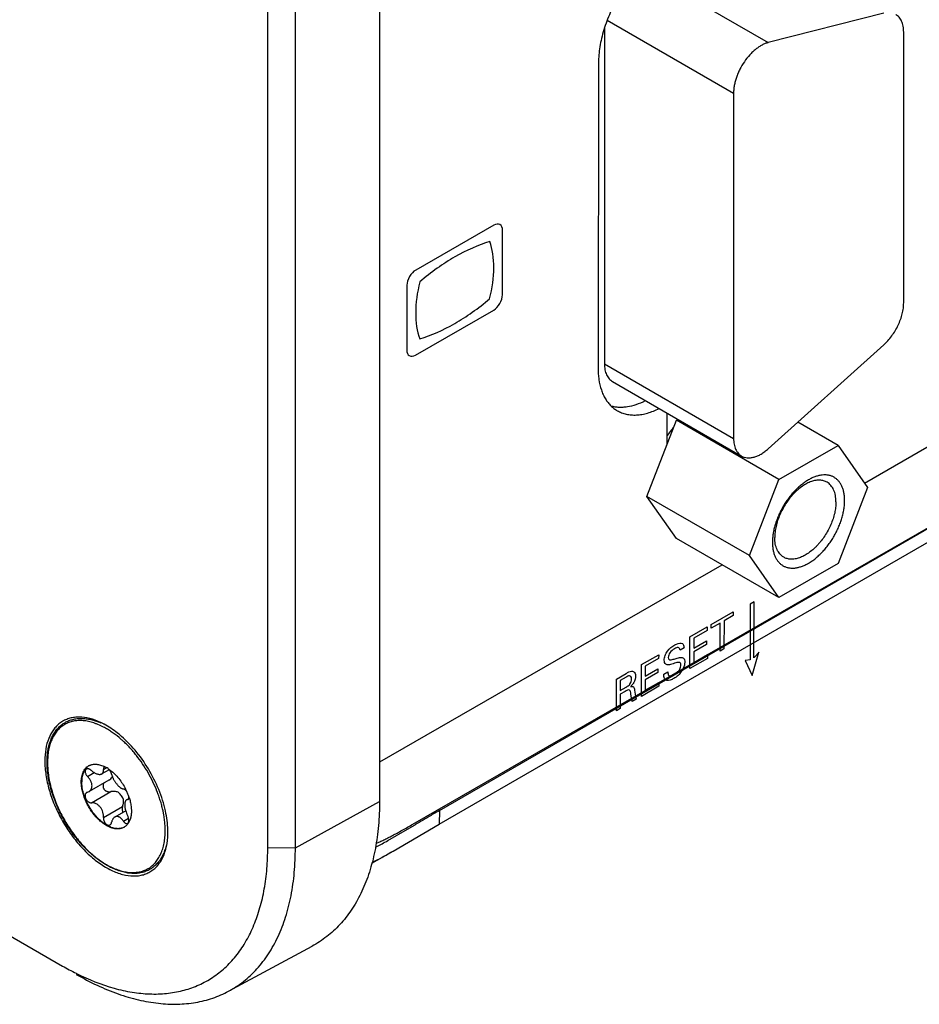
# Model space of a CAD drawing. Header units: inches. Extents: x 0 to 34, y 0 to 22.
# Tile 4 of 74: x 4.5 to 5.6, y 11.5 to 12.7. Entities that reach past the tile are written whole.
import ezdxf

# ---------------------------------------------------------------- set-up
doc = ezdxf.new("R2010")
doc.units = ezdxf.units.IN
doc.header["$LTSCALE"] = 1.87
doc.header["$MEASUREMENT"] = 0
doc.layers.get('0').update_dxf_attribs({"linetype": 'CONTINUOUS'})
doc.layers.add('02___PRT_ALL_AXES', color=7, linetype='CONTINUOUS')

msp = doc.modelspace()

# ---------------------------------------------------------------- linework, layer by layer
at = {"color": 7, "linetype": 'CONTINUOUS'}
for p, q in [((4.9438, 15.2481), (4.9438, 11.7373)), ((4.7993, 11.6778), (4.7993, 15.1886)), ((4.8351, 11.6776), (4.8351, 15.1884)), ((5.5708, 12.1492), (6.0805, 12.4425)), ((5.0215, 11.7258), (6.0786, 12.3362)), ((5.0211, 11.7083), (6.0783, 12.3187)), ((5.2895, 12.1319), (5.3276, 12.2303)), ((5.3276, 12.2303), (5.3297, 12.2315)), ((5.4602, 12.1537), (5.3276, 12.2303)), ((5.5366, 12.1978), (5.4845, 12.2279)), ((5.4602, 12.1537), (5.5366, 12.1978)), ((5.5366, 12.1978), (5.5747, 12.1435)), ((5.422, 12.0554), (5.4602, 12.1537)), ((5.5747, 12.1435), (5.5366, 12.0451)), ((5.422, 12.0554), (5.2895, 12.1319)), ((5.3276, 12.0776), (5.2895, 12.1319)), ((5.4602, 12.0011), (5.3276, 12.0776)), ((5.4602, 12.0011), (5.422, 12.0554)), ((4.9442, 11.7886), (5.3869, 12.0434)), ((5.5366, 12.0451), (5.4602, 12.0011)), ((3.9752, 11.8475), (4.5342, 11.5247)), ((4.6087, 11.8189), (4.6086, 11.819)), ((4.5663, 11.7699), (4.575, 11.7749)), ((4.5942, 11.7786), (4.5848, 11.7732)), ((4.5869, 11.7788), (4.591, 11.7811)), ((4.5942, 11.7786), (4.593, 11.7799)), ((4.5945, 11.7788), (4.5989, 11.7754)), ((4.594, 11.7651), (4.5683, 11.7502)), ((4.5975, 11.7726), (4.5985, 11.7695)), ((4.5663, 11.7494), (4.5653, 11.749)), ((4.5663, 11.7494), (4.5683, 11.7502)), ((4.5716, 11.7358), (4.5965, 11.7502)), ((4.6196, 11.7411), (4.6168, 11.7396)), ((4.6181, 11.74), (4.6168, 11.7396)), ((4.6181, 11.74), (4.6193, 11.7406)), ((4.6181, 11.74), (4.6188, 11.7402)), ((4.8351, 11.6776), (4.9438, 11.7373)), ((4.9438, 11.7373), (4.9437, 11.7295)), ((4.5869, 11.7168), (4.6118, 11.7311)), ((4.6157, 11.7255), (4.6016, 11.7173)), ((4.6229, 11.7297), (4.6232, 11.7251)), ((5.0205, 11.7275), (5.0215, 11.7258)), ((5.0215, 11.7258), (5.0211, 11.7083)), ((4.6128, 11.712), (4.6195, 11.7159)), ((4.6647, 11.7217), (4.6647, 11.7219)), ((4.9546, 11.6869), (4.9802, 11.7017)), ((4.9613, 11.6734), (5.0211, 11.7083)), ((4.9802, 11.7017), (4.9898, 11.7074)), ((4.7993, 11.6778), (4.8351, 11.6776)), ((4.9386, 11.6785), (4.9472, 11.6828)), ((4.7487, 11.4922), (4.8566, 11.5503)), ((4.5516, 11.5153), (4.5523, 11.515))]:
    msp.add_line(p, q, dxfattribs=at)
at = {"color": 40, "linetype": 'CONTINUOUS'}
for p, q in [((5.0915, 12.4826), (4.9906, 12.4245)), ((5.1028, 12.3924), (5.1029, 12.476)), ((4.9792, 12.4048), (4.9791, 12.3212)), ((4.9904, 12.3146), (5.0914, 12.3727)), ((4.9958, 12.3355), (4.996, 12.3355)), ((5.4229, 11.9926), (5.4228, 11.9206)), ((5.428, 11.9955), (5.4229, 11.9926)), ((5.4279, 11.9234), (5.428, 11.9955)), ((5.3724, 11.9662), (5.4011, 11.9827)), ((5.4011, 11.9827), (5.4011, 11.9778)), ((5.3843, 11.9682), (5.3724, 11.9614)), ((5.3724, 11.9614), (5.3724, 11.9662)), ((5.3843, 11.932), (5.3843, 11.9682)), ((5.3892, 11.971), (5.3891, 11.9348)), ((5.4011, 11.9778), (5.3892, 11.971)), ((5.3451, 11.9505), (5.3674, 11.9633)), ((5.3674, 11.9585), (5.3501, 11.9485)), ((5.3674, 11.9633), (5.3674, 11.9585)), ((5.3451, 11.9095), (5.3451, 11.9505)), ((5.3501, 11.9485), (5.35, 11.9357)), ((5.35, 11.9357), (5.3665, 11.9452)), ((5.3665, 11.9404), (5.35, 11.9309)), ((5.3665, 11.9452), (5.3665, 11.9404)), ((5.2824, 11.9144), (5.3047, 11.9272)), ((5.3047, 11.9272), (5.3046, 11.9223)), ((5.3375, 11.9359), (5.3324, 11.9329)), ((5.35, 11.9309), (5.35, 11.9173)), ((5.35, 11.9173), (5.3677, 11.9275)), ((5.3677, 11.9275), (5.3677, 11.9225)), ((5.3891, 11.9348), (5.3843, 11.932)), ((5.4254, 11.9003), (5.4343, 11.9304)), ((5.4345, 11.9306), (5.4283, 11.9237)), ((5.2823, 11.8734), (5.2824, 11.9144)), ((5.3046, 11.9223), (5.2873, 11.9124)), ((5.3677, 11.9225), (5.3451, 11.9095)), ((5.4228, 11.9206), (5.4165, 11.9198)), ((5.4165, 11.9198), (5.4254, 11.9003)), ((5.2501, 11.8958), (5.2628, 11.9031)), ((5.2873, 11.9124), (5.2873, 11.8996)), ((5.2873, 11.8996), (5.3038, 11.9091)), ((5.3038, 11.9043), (5.2873, 11.8948)), ((5.3038, 11.9091), (5.3038, 11.9043)), ((5.3114, 11.902), (5.3165, 11.905)), ((5.2501, 11.8548), (5.2501, 11.8958)), ((5.2626, 11.8982), (5.2549, 11.8938)), ((5.2549, 11.8938), (5.2549, 11.8809)), ((5.2873, 11.8948), (5.2872, 11.8812)), ((5.2872, 11.8812), (5.305, 11.8914)), ((5.305, 11.8914), (5.305, 11.8864)), ((5.3134, 11.8949), (5.3127, 11.8957)), ((5.2549, 11.8809), (5.2626, 11.8853)), ((5.255, 11.8761), (5.2549, 11.8576)), ((5.2612, 11.8797), (5.255, 11.8761)), ((5.2696, 11.8709), (5.2689, 11.8765)), ((5.2736, 11.8812), (5.2746, 11.8738)), ((5.305, 11.8864), (5.2823, 11.8734)), ((5.2705, 11.8666), (5.2696, 11.8709)), ((5.2758, 11.8696), (5.2705, 11.8666)), ((5.2746, 11.8738), (5.2758, 11.8696)), ((5.2549, 11.8576), (5.2501, 11.8548))]:
    msp.add_line(p, q, dxfattribs=at)
at = {"color": 7, "linetype": 'CONTINUOUS'}
for centre, radius, start, end in [((4.5196, 11.715), 0.1369, 49.4509, 50.2599), ((4.516, 11.7109), 0.1423, 47.4931, 49.3742), ((4.5755, 11.7703), 0.0153, 117.1082, 120.0009), ((4.5704, 11.7461), 0.0406, 60.7409, 62.9645), ((4.5685, 11.7428), 0.0445, 56.6296, 60.7368), ((4.566, 11.7388), 0.0491, 54.4676, 56.6872), ((4.5911, 11.7721), 0.00784, 337.6208, 340.6791), ((4.549, 11.7193), 0.0749, 19.0665, 24.1313), ((4.5531, 11.7207), 0.0706, 17.2292, 19.0201), ((4.5259, 11.6959), 0.1412, 10.6209, 12.5181), ((5.7566, 10.4319), 1.4882, 119.6033, 119.9549), ((4.5307, 11.6967), 0.1364, 9.7592, 10.5543), ((4.5386, 11.698), 0.1283, 6.6377, 9.7936), ((6.4238, 9.2858), 2.8143, 120.1454, 120.6327), ((5.8481, 10.2731), 1.6715, 119.9537, 120.0763), ((4.606, 11.7174), 0.0153, 300.0024, 302.8855), ((4.6038, 11.7195), 0.0183, 324.3443, 324.8956), ((4.7649, 12.0267), 0.3892, 297.9264, 299.1668), ((4.4541, 11.6778), 0.3453, 358.8987, 0.0041), ((4.7034, 11.8177), 0.3383, 239.9856, 243.3464)]:
    msp.add_arc(centre, radius, start, end, dxfattribs=at)
at = {"color": 40, "linetype": 'CONTINUOUS'}
for points, knots in [([(5.1029, 12.476), (5.1029, 12.4793), (5.1005, 12.4849), (5.0944, 12.4842), (5.0915, 12.4826)], [0, 0, 0, 0, 0.49971, 1, 1, 1, 1]), ([(4.9906, 12.4245), (4.9877, 12.4228), (4.9816, 12.4165), (4.9792, 12.4081), (4.9792, 12.4048)], [0, 0, 0, 0, 0.500287, 1, 1, 1, 1]), ([(5.0914, 12.3727), (5.0943, 12.3744), (5.1003, 12.3807), (5.1028, 12.3891), (5.1028, 12.3924)], [0, 0, 0, 0, 0.499786, 1, 1, 1, 1]), ([(4.9791, 12.3212), (4.979, 12.3179), (4.9815, 12.3123), (4.9875, 12.3129), (4.9904, 12.3146)], [0, 0, 0, 0, 0.500217, 1, 1, 1, 1]), ([(5.3119, 11.9202), (5.3119, 11.922), (5.3126, 11.9261), (5.3173, 11.9341), (5.3222, 11.9381), (5.3254, 11.9399)], [0, 0, 0, 0, 0.255177, 0.491621, 1, 1, 1, 1]), ([(5.3254, 11.9399), (5.3261, 11.9403), (5.3297, 11.9422), (5.3335, 11.9429), (5.3354, 11.9416)], [0, 0, 0, 0, 0.201906, 1, 1, 1, 1]), ([(5.3354, 11.9416), (5.3358, 11.9413), (5.3371, 11.94), (5.3374, 11.9376), (5.3375, 11.9359)], [0, 0, 0, 0, 0.308475, 1, 1, 1, 1]), ([(5.325, 11.9349), (5.323, 11.9337), (5.319, 11.9309), (5.3171, 11.9255), (5.3171, 11.9237)], [0, 0, 0, 0, 0.560256, 1, 1, 1, 1]), ([(5.3324, 11.9329), (5.3323, 11.9348), (5.3303, 11.9377), (5.3267, 11.9359), (5.325, 11.9349)], [0, 0, 0, 0, 0.498832, 1, 1, 1, 1]), ([(5.3156, 11.9142), (5.3149, 11.9144), (5.3128, 11.9152), (5.3119, 11.918), (5.3119, 11.9202)], [0, 0, 0, 0, 0.295944, 1, 1, 1, 1]), ([(5.3252, 11.9161), (5.324, 11.9158), (5.3208, 11.9149), (5.3174, 11.9138), (5.3156, 11.9142)], [0, 0, 0, 0, 0.35838, 1, 1, 1, 1]), ([(5.3171, 11.9237), (5.3171, 11.9223), (5.3186, 11.9195), (5.3218, 11.9208), (5.3235, 11.9213)], [0, 0, 0, 0, 0.422209, 1, 1, 1, 1]), ([(5.3235, 11.9213), (5.3252, 11.9218), (5.329, 11.9229), (5.333, 11.924), (5.3349, 11.9236)], [0, 0, 0, 0, 0.433361, 1, 1, 1, 1]), ([(5.3333, 11.9139), (5.3333, 11.9149), (5.333, 11.9166), (5.3301, 11.9179), (5.3272, 11.9167), (5.3252, 11.9161)], [0, 0, 0, 0, 0.227071, 0.433572, 1, 1, 1, 1]), ([(5.3349, 11.9236), (5.3357, 11.9235), (5.3377, 11.9225), (5.3385, 11.9196), (5.3384, 11.9175)], [0, 0, 0, 0, 0.325371, 1, 1, 1, 1]), ([(5.2628, 11.9031), (5.2634, 11.9034), (5.2661, 11.905), (5.2691, 11.9062), (5.271, 11.9059)], [0, 0, 0, 0, 0.200296, 1, 1, 1, 1]), ([(5.271, 11.9059), (5.2716, 11.9058), (5.2738, 11.905), (5.2749, 11.9022), (5.2749, 11.8998)], [0, 0, 0, 0, 0.266507, 1, 1, 1, 1]), ([(5.3127, 11.8957), (5.3126, 11.896), (5.3116, 11.8976), (5.3114, 11.9), (5.3114, 11.902)], [0, 0, 0, 0, 0.17021, 1, 1, 1, 1]), ([(5.3165, 11.905), (5.3165, 11.9032), (5.317, 11.9003), (5.3191, 11.8998), (5.3201, 11.8999)], [0, 0, 0, 0, 0.608149, 1, 1, 1, 1]), ([(5.3365, 11.9094), (5.336, 11.9083), (5.333, 11.9025), (5.328, 11.8987), (5.3244, 11.8966)], [0, 0, 0, 0, 0.182235, 1, 1, 1, 1]), ([(5.3296, 11.9054), (5.3305, 11.9064), (5.3325, 11.909), (5.3333, 11.9123), (5.3333, 11.9139)], [0, 0, 0, 0, 0.408665, 1, 1, 1, 1]), ([(5.2697, 11.8957), (5.2697, 11.897), (5.2694, 11.8993), (5.2665, 11.9003), (5.2641, 11.8991), (5.2626, 11.8982)], [0, 0, 0, 0, 0.330355, 0.581867, 1, 1, 1, 1]), ([(5.2626, 11.8853), (5.2629, 11.8855), (5.2645, 11.8864), (5.2662, 11.8875), (5.2673, 11.8889)], [0, 0, 0, 0, 0.162607, 1, 1, 1, 1]), ([(5.2673, 11.8889), (5.2675, 11.8892), (5.269, 11.8913), (5.2697, 11.8939), (5.2697, 11.8957)], [0, 0, 0, 0, 0.153922, 1, 1, 1, 1]), ([(5.2724, 11.8911), (5.272, 11.8904), (5.2708, 11.8885), (5.2692, 11.8869), (5.2682, 11.886)], [0, 0, 0, 0, 0.310318, 1, 1, 1, 1]), ([(5.3244, 11.8966), (5.3236, 11.8961), (5.3197, 11.8941), (5.3153, 11.8932), (5.3134, 11.8949)], [0, 0, 0, 0, 0.208056, 1, 1, 1, 1]), ([(5.2689, 11.8765), (5.2687, 11.8785), (5.2679, 11.8834), (5.2632, 11.8808), (5.2612, 11.8797)], [0, 0, 0, 0, 0.479554, 1, 1, 1, 1]), ([(5.2682, 11.886), (5.2696, 11.8864), (5.2727, 11.8866), (5.2734, 11.883), (5.2736, 11.8812)], [0, 0, 0, 0, 0.46367, 1, 1, 1, 1])]:
    msp.add_open_spline(points, degree=3, knots=knots, dxfattribs=at)
for points in [[(5.0863, 12.4613), (5.0716, 12.4568), (5.0563, 12.4501), (5.0411, 12.4414)], [(5.0916, 12.4274), (5.0916, 12.4399), (5.0898, 12.4515), (5.0863, 12.4613)], [(5.0411, 12.4414), (5.026, 12.4327), (5.0107, 12.4218), (4.9959, 12.4093)], [(5.0862, 12.3875), (5.0898, 12.4013), (5.0916, 12.4149), (5.0916, 12.4274)], [(4.9959, 12.4093), (4.9924, 12.3955), (4.9906, 12.3818), (4.9906, 12.3693)], [(5.041, 12.3553), (5.0562, 12.3641), (5.0715, 12.3749), (5.0862, 12.3875)], [(4.9906, 12.3693), (4.9905, 12.3569), (4.9923, 12.3452), (4.9958, 12.3355)], [(4.996, 12.3355), (5.0107, 12.34), (5.0259, 12.3466), (5.041, 12.3553)], [(5.3384, 11.9175), (5.3384, 11.915), (5.3377, 11.9121), (5.3365, 11.9094)], [(5.3201, 11.8999), (5.3216, 11.9001), (5.3234, 11.9009), (5.325, 11.9018)], [(5.325, 11.9018), (5.3265, 11.9027), (5.3282, 11.9039), (5.3296, 11.9054)], [(5.2749, 11.8998), (5.2749, 11.8972), (5.274, 11.8938), (5.2724, 11.8911)]]:
    msp.add_open_spline(points, degree=3, dxfattribs=at)
at = {"color": 7, "linetype": 'CONTINUOUS'}
for points, knots in [([(5.5451, 12.1264), (5.5451, 12.1281), (5.5449, 12.1314), (5.5443, 12.1363), (5.5432, 12.1408), (5.5416, 12.1449), (5.5397, 12.1486), (5.5373, 12.1518), (5.535, 12.1541), (5.533, 12.1556), (5.5314, 12.1566), (5.5297, 12.1575), (5.528, 12.1582), (5.5262, 12.1588), (5.5243, 12.1592), (5.5224, 12.1595), (5.5197, 12.1597), (5.5169, 12.1596), (5.5141, 12.1593), (5.5111, 12.1587), (5.5074, 12.1576), (5.5029, 12.1557), (5.4983, 12.1533), (5.4937, 12.1504), (5.4892, 12.147), (5.4848, 12.1432), (5.4804, 12.1389), (5.4763, 12.1343), (5.4724, 12.1293), (5.4687, 12.124), (5.4653, 12.1185), (5.4623, 12.1128), (5.4595, 12.107), (5.4572, 12.1011), (5.4552, 12.0952), (5.4537, 12.0894), (5.4526, 12.0836), (5.4519, 12.078), (5.4517, 12.0743), (5.4517, 12.0725)], [0, 0, 0, 0, 0.030977, 0.060368, 0.088148, 0.114402, 0.13929, 0.163049, 0.185996, 0.197294, 0.208539, 0.219784, 0.231082, 0.242487, 0.254049, 0.265814, 0.277825, 0.302715, 0.315668, 0.328986, 0.356767, 0.386148, 0.417136, 0.449683, 0.483688, 0.519013, 0.555483, 0.592901, 0.631046, 0.669684, 0.708572, 0.747459, 0.786097, 0.824242, 0.861659, 0.898126, 0.933449, 0.967465, 1, 1, 1, 1]), ([(5.5223, 12.1503), (5.5216, 12.1507), (5.5202, 12.1514), (5.5179, 12.1522), (5.5155, 12.1527), (5.5129, 12.1529), (5.5103, 12.1529), (5.5076, 12.1526), (5.5048, 12.152), (5.502, 12.1511), (5.4991, 12.15), (5.4952, 12.1481), (5.4902, 12.1451), (5.4855, 12.1414), (5.4818, 12.138), (5.4791, 12.1353), (5.4765, 12.1324), (5.4731, 12.1282), (5.4691, 12.1227), (5.4649, 12.1156), (5.4613, 12.1083), (5.4584, 12.1008), (5.4563, 12.0933), (5.4552, 12.0872), (5.4548, 12.0824), (5.4547, 12.0801), (5.4547, 12.0789)], [0, 0, 0, 0, 0.021327, 0.042882, 0.064882, 0.087522, 0.110966, 0.135348, 0.160766, 0.187285, 0.214944, 0.243748, 0.304684, 0.369758, 0.40367, 0.438362, 0.473729, 0.509653, 0.582663, 0.656379, 0.729741, 0.801704, 0.871274, 0.937614, 0.969352, 1, 1, 1, 1]), ([(5.5339, 12.1247), (5.5339, 12.1261), (5.5338, 12.129), (5.5332, 12.1331), (5.5323, 12.1369), (5.531, 12.1404), (5.5293, 12.1435), (5.5273, 12.1462), (5.525, 12.1485), (5.5232, 12.1498), (5.5223, 12.1503)], [0, 0, 0, 0, 0.148526, 0.2895, 0.42274, 0.548643, 0.667994, 0.781938, 0.891987, 1, 1, 1, 1]), ([(5.4517, 12.0725), (5.4517, 12.0708), (5.4519, 12.0674), (5.4525, 12.0626), (5.4536, 12.0581), (5.4552, 12.0539), (5.4571, 12.0503), (5.4595, 12.0471), (5.4618, 12.0448), (5.4638, 12.0433), (5.4654, 12.0423), (5.467, 12.0414), (5.4688, 12.0407), (5.4706, 12.0401), (5.4725, 12.0396), (5.4744, 12.0393), (5.4771, 12.0391), (5.4799, 12.0392), (5.4827, 12.0396), (5.4856, 12.0402), (5.4894, 12.0413), (5.4939, 12.0431), (5.4985, 12.0455), (5.5031, 12.0484), (5.5076, 12.0518), (5.512, 12.0557), (5.5163, 12.06), (5.5205, 12.0646), (5.5244, 12.0696), (5.5281, 12.0749), (5.5314, 12.0804), (5.5345, 12.086), (5.5372, 12.0919), (5.5396, 12.0977), (5.5416, 12.1036), (5.5431, 12.1095), (5.5442, 12.1153), (5.5449, 12.1209), (5.5451, 12.1246), (5.5451, 12.1264)], [0, 0, 0, 0, 0.030977, 0.060368, 0.088148, 0.114402, 0.13929, 0.163049, 0.185996, 0.197294, 0.208539, 0.219784, 0.231082, 0.242487, 0.254049, 0.265814, 0.277825, 0.302715, 0.315668, 0.328986, 0.356767, 0.386148, 0.417136, 0.449683, 0.483688, 0.519013, 0.555483, 0.592901, 0.631046, 0.669684, 0.708572, 0.747459, 0.786097, 0.824242, 0.861659, 0.898126, 0.933449, 0.967465, 1, 1, 1, 1]), ([(5.5339, 12.1247), (5.5339, 12.1235), (5.5338, 12.1212), (5.5334, 12.1164), (5.5323, 12.1102), (5.5302, 12.1028), (5.5273, 12.0953), (5.5237, 12.088), (5.5195, 12.0809), (5.5156, 12.0754), (5.5121, 12.0712), (5.5095, 12.0683), (5.5068, 12.0655), (5.5031, 12.0622), (5.4984, 12.0585), (5.4935, 12.0555), (5.4895, 12.0536), (5.4866, 12.0525), (5.4838, 12.0516), (5.481, 12.051), (5.4783, 12.0507), (5.4757, 12.0506), (5.4731, 12.0509), (5.4707, 12.0514), (5.4684, 12.0522), (5.467, 12.0529), (5.4663, 12.0533)], [0, 0, 0, 0, 0.030648, 0.062386, 0.128726, 0.198296, 0.270259, 0.343621, 0.417337, 0.490347, 0.526271, 0.561638, 0.59633, 0.630242, 0.695316, 0.756252, 0.785056, 0.812715, 0.839234, 0.864652, 0.889034, 0.912478, 0.935118, 0.957118, 0.978673, 1, 1, 1, 1]), ([(5.4663, 12.0533), (5.4654, 12.0538), (5.4636, 12.0551), (5.4613, 12.0574), (5.4593, 12.0601), (5.4576, 12.0632), (5.4563, 12.0667), (5.4554, 12.0705), (5.4548, 12.0746), (5.4547, 12.0775), (5.4547, 12.0789)], [0, 0, 0, 0, 0.108013, 0.218062, 0.332006, 0.451357, 0.57726, 0.7105, 0.851474, 1, 1, 1, 1]), ([(4.5141, 11.7886), (4.5141, 11.791), (4.5142, 11.7958), (4.515, 11.8027), (4.5161, 11.8082), (4.5173, 11.8124), (4.5186, 11.8164), (4.5205, 11.821), (4.5234, 11.8262), (4.5268, 11.8308), (4.53, 11.8342), (4.5328, 11.8365), (4.535, 11.8381), (4.5373, 11.8396), (4.5397, 11.8409), (4.5421, 11.842), (4.5447, 11.8429), (4.5474, 11.8436), (4.551, 11.8444), (4.5558, 11.845), (4.5606, 11.8449), (4.5646, 11.8445), (4.5687, 11.8439), (4.5718, 11.8432), (4.5739, 11.8426)], [0, 0, 0, 0, 0.07547, 0.147867, 0.217136, 0.250643, 0.283423, 0.346902, 0.4079, 0.466829, 0.524203, 0.552504, 0.580641, 0.608694, 0.636745, 0.664876, 0.693166, 0.721697, 0.750542, 0.809426, 0.870366, 0.901752, 0.933801, 1, 1, 1, 1]), ([(4.5871, 11.8337), (4.5848, 11.8349), (4.5812, 11.8366), (4.5764, 11.8384), (4.5717, 11.84), (4.566, 11.8414), (4.5593, 11.8422), (4.5538, 11.8421), (4.5496, 11.8416), (4.5466, 11.8409), (4.5437, 11.8401), (4.5409, 11.8391), (4.5382, 11.8378), (4.5357, 11.8363), (4.5332, 11.8346), (4.5309, 11.8327), (4.5287, 11.8306), (4.526, 11.8275), (4.5229, 11.8231), (4.5205, 11.8183), (4.5188, 11.8141), (4.5173, 11.8096), (4.5159, 11.8035), (4.5149, 11.7958), (4.5147, 11.7905), (4.5147, 11.7878)], [0, 0, 0, 0, 0.072948, 0.108016, 0.142146, 0.207634, 0.269678, 0.3287, 0.357279, 0.385345, 0.413001, 0.440356, 0.467529, 0.49464, 0.521812, 0.549167, 0.576822, 0.604886, 0.662609, 0.723074, 0.754518, 0.786822, 0.854125, 0.925195, 1, 1, 1, 1]), ([(4.5739, 11.8426), (4.5747, 11.8424), (4.578, 11.8414), (4.5812, 11.8401), (4.5836, 11.8391)], [0, 0, 0, 0, 0.243758, 1, 1, 1, 1]), ([(4.6071, 11.8202), (4.6039, 11.8229), (4.599, 11.8266), (4.5922, 11.8309), (4.5888, 11.8328), (4.5871, 11.8337)], [0, 0, 0, 0, 0.514888, 0.761372, 1, 1, 1, 1]), ([(4.6638, 11.7265), (4.6633, 11.7285), (4.6623, 11.7326), (4.6605, 11.7387), (4.6585, 11.7448), (4.6554, 11.753), (4.651, 11.7632), (4.6447, 11.775), (4.6376, 11.7863), (4.631, 11.7953), (4.6255, 11.802), (4.6212, 11.8069), (4.6168, 11.8115), (4.6137, 11.8144), (4.6122, 11.8158)], [0, 0, 0, 0, 0.05971, 0.120515, 0.182274, 0.244841, 0.371756, 0.499999, 0.628243, 0.755159, 0.817726, 0.879485, 0.940289, 1, 1, 1, 1]), ([(4.668, 11.6807), (4.6675, 11.6784), (4.6662, 11.674), (4.6636, 11.6678), (4.6609, 11.6631), (4.6584, 11.6597), (4.6564, 11.6574), (4.6543, 11.6552), (4.6521, 11.6532), (4.6497, 11.6514), (4.6472, 11.6498), (4.6446, 11.6484), (4.6419, 11.6472), (4.639, 11.6462), (4.6361, 11.6455), (4.6331, 11.6449), (4.63, 11.6445), (4.6268, 11.6444), (4.6225, 11.6445), (4.6169, 11.6451), (4.6101, 11.6467), (4.6031, 11.6491), (4.5961, 11.6523), (4.5891, 11.6562), (4.582, 11.6608), (4.5751, 11.6661), (4.5683, 11.6721), (4.5618, 11.6786), (4.5554, 11.6857), (4.5494, 11.6932), (4.5437, 11.7012), (4.5384, 11.7095), (4.5335, 11.7181), (4.5291, 11.7269), (4.5252, 11.7358), (4.5218, 11.7448), (4.519, 11.7539), (4.5168, 11.7628), (4.5153, 11.7716), (4.5143, 11.7802), (4.5141, 11.7858), (4.5141, 11.7886)], [0, 0, 0, 0, 0.027238, 0.053222, 0.078105, 0.090205, 0.102113, 0.113864, 0.125494, 0.13704, 0.148543, 0.160043, 0.17158, 0.183193, 0.194922, 0.206802, 0.218868, 0.231153, 0.243684, 0.269571, 0.296704, 0.325185, 0.355062, 0.386335, 0.418959, 0.452852, 0.487899, 0.523961, 0.560875, 0.598463, 0.636532, 0.674882, 0.713306, 0.751598, 0.789553, 0.826972, 0.863666, 0.899459, 0.934196, 0.967752, 1, 1, 1, 1]), ([(4.5147, 11.7878), (4.5147, 11.7848), (4.5149, 11.7788), (4.516, 11.7697), (4.5179, 11.7603), (4.5204, 11.7507), (4.5236, 11.7411), (4.5274, 11.7315), (4.5318, 11.722), (4.5369, 11.7127), (4.5424, 11.7038), (4.5484, 11.6952), (4.5548, 11.6871), (4.5615, 11.6795), (4.5685, 11.6725), (4.5757, 11.6662), (4.5831, 11.6607), (4.5906, 11.6559), (4.598, 11.652), (4.6043, 11.6495), (4.6092, 11.6479), (4.6128, 11.647), (4.6163, 11.6463), (4.6198, 11.6458), (4.6233, 11.6456), (4.6266, 11.6456), (4.6299, 11.6459), (4.633, 11.6463), (4.6361, 11.6471), (4.639, 11.648), (4.6419, 11.6492), (4.6446, 11.6506), (4.6472, 11.6523), (4.6496, 11.6541), (4.6519, 11.6562), (4.6541, 11.6585), (4.6561, 11.661), (4.6579, 11.6637), (4.6596, 11.6666), (4.6611, 11.6696), (4.6624, 11.6729), (4.664, 11.6775), (4.6655, 11.6837), (4.6666, 11.6916), (4.6668, 11.6971), (4.6668, 11.6999)], [0, 0, 0, 0, 0.032538, 0.066545, 0.101863, 0.138329, 0.175743, 0.213884, 0.252518, 0.291402, 0.330286, 0.368921, 0.407063, 0.444477, 0.480944, 0.516265, 0.550267, 0.582811, 0.613797, 0.643175, 0.657267, 0.670965, 0.684281, 0.697233, 0.709842, 0.722135, 0.734145, 0.74591, 0.75747, 0.768875, 0.780172, 0.791416, 0.802659, 0.813957, 0.825361, 0.836921, 0.848685, 0.860694, 0.872987, 0.885595, 0.898547, 0.911862, 0.939637, 0.96902, 1, 1, 1, 1]), ([(4.5583, 11.7626), (4.5583, 11.7637), (4.5584, 11.7661), (4.5589, 11.7694), (4.5597, 11.7726), (4.5607, 11.7754), (4.5621, 11.778), (4.5637, 11.7802), (4.5653, 11.7818), (4.5667, 11.7829), (4.5675, 11.7833), (4.5678, 11.7835)], [0, 0, 0, 0, 0.14854, 0.28948, 0.42269, 0.548585, 0.667935, 0.781863, 0.891901, 0.94608, 1, 1, 1, 1]), ([(4.5678, 11.7835), (4.5675, 11.7833), (4.5668, 11.7828), (4.5655, 11.7817), (4.564, 11.7801), (4.5624, 11.7779), (4.5612, 11.7754), (4.5602, 11.7726), (4.5594, 11.7696), (4.559, 11.7663), (4.5589, 11.7641), (4.5589, 11.7629)], [0, 0, 0, 0, 0.053765, 0.1079, 0.218102, 0.332371, 0.452055, 0.578161, 0.711375, 0.852046, 1, 1, 1, 1]), ([(4.5648, 11.7793), (4.5646, 11.7792), (4.5643, 11.779), (4.564, 11.7787), (4.5637, 11.7782), (4.5635, 11.7777), (4.5633, 11.7772), (4.5633, 11.7766), (4.5633, 11.776), (4.5634, 11.7751), (4.5637, 11.7739), (4.5643, 11.7725), (4.5652, 11.7711), (4.5659, 11.7703), (4.5663, 11.7699)], [0, 0, 0, 0, 0.046467, 0.092976, 0.140535, 0.19003, 0.242163, 0.297386, 0.355956, 0.417913, 0.55127, 0.695229, 0.846282, 1, 1, 1, 1]), ([(4.5716, 11.7774), (4.5713, 11.7776), (4.5707, 11.7781), (4.5698, 11.7787), (4.5689, 11.7792), (4.568, 11.7795), (4.5671, 11.7797), (4.5662, 11.7798), (4.5654, 11.7796), (4.565, 11.7794), (4.5648, 11.7793)], [0, 0, 0, 0, 0.15171, 0.298416, 0.437765, 0.568354, 0.689368, 0.800722, 0.903491, 1, 1, 1, 1]), ([(4.5685, 11.7839), (4.5689, 11.7841), (4.5696, 11.7844), (4.5706, 11.7848), (4.5718, 11.7852), (4.5733, 11.7855), (4.5754, 11.7857), (4.5775, 11.7857), (4.5792, 11.7855), (4.581, 11.7852), (4.5833, 11.7846), (4.5861, 11.7836), (4.5879, 11.7828), (4.5889, 11.7823)], [0, 0, 0, 0, 0.054612, 0.109568, 0.165065, 0.221291, 0.336552, 0.456646, 0.518833, 0.582559, 0.71485, 0.85395, 1, 1, 1, 1]), ([(4.5716, 11.7774), (4.5722, 11.7769), (4.5734, 11.7759), (4.5752, 11.7747), (4.5771, 11.7738), (4.5789, 11.7731), (4.5806, 11.7726), (4.582, 11.7725), (4.583, 11.7726), (4.5837, 11.7727), (4.5843, 11.7729), (4.5847, 11.7731), (4.5848, 11.7732)], [0, 0, 0, 0, 0.156799, 0.308132, 0.451495, 0.584902, 0.706611, 0.815682, 0.865608, 0.912697, 0.957312, 1, 1, 1, 1]), ([(4.5848, 11.7732), (4.5851, 11.7733), (4.5854, 11.7736), (4.5859, 11.7741), (4.5863, 11.7747), (4.5866, 11.7754), (4.5869, 11.7761), (4.587, 11.7769), (4.587, 11.7778), (4.587, 11.7784), (4.5869, 11.7788)], [0, 0, 0, 0, 0.112089, 0.223017, 0.335691, 0.452764, 0.576431, 0.70834, 0.849435, 1, 1, 1, 1]), ([(4.5879, 11.7815), (4.5878, 11.7814), (4.5876, 11.7813), (4.5874, 11.7811), (4.5872, 11.7808), (4.5871, 11.7804), (4.587, 11.7801), (4.5869, 11.7797), (4.5869, 11.7792), (4.5869, 11.7789), (4.5869, 11.7788)], [0, 0, 0, 0, 0.107327, 0.215365, 0.326835, 0.444114, 0.569086, 0.703081, 0.846678, 1, 1, 1, 1]), ([(4.5903, 11.7815), (4.59, 11.7816), (4.5896, 11.7817), (4.589, 11.7818), (4.5885, 11.7817), (4.5882, 11.7816), (4.588, 11.7815), (4.5879, 11.7815)], [0, 0, 0, 0, 0.289802, 0.549418, 0.783296, 0.893192, 1, 1, 1, 1]), ([(4.5975, 11.7726), (4.5975, 11.7729), (4.5973, 11.7734), (4.5971, 11.7741), (4.5968, 11.7749), (4.5962, 11.7759), (4.5954, 11.7772), (4.5947, 11.7782), (4.5942, 11.7786)], [0, 0, 0, 0, 0.107597, 0.222775, 0.344283, 0.470858, 0.733818, 1, 1, 1, 1]), ([(4.5989, 11.7754), (4.6008, 11.7737), (4.6045, 11.77), (4.6094, 11.7639), (4.6138, 11.7572), (4.6162, 11.7524), (4.6173, 11.7499)], [0, 0, 0, 0, 0.239684, 0.489593, 0.744791, 1, 1, 1, 1]), ([(4.6137, 11.7042), (4.6131, 11.7038), (4.6119, 11.7032), (4.6101, 11.7026), (4.6081, 11.7022), (4.606, 11.702), (4.6039, 11.702), (4.6016, 11.7023), (4.5994, 11.7028), (4.597, 11.7035), (4.5947, 11.7044), (4.5923, 11.7055), (4.5899, 11.7069), (4.5867, 11.709), (4.5827, 11.7121), (4.5782, 11.7164), (4.574, 11.7213), (4.5701, 11.7268), (4.5667, 11.7325), (4.5637, 11.7385), (4.5614, 11.7447), (4.5597, 11.7508), (4.5588, 11.7558), (4.5584, 11.7597), (4.5583, 11.7616), (4.5583, 11.7626)], [0, 0, 0, 0, 0.021327, 0.042883, 0.064883, 0.087523, 0.110968, 0.135349, 0.160767, 0.187287, 0.214946, 0.243751, 0.273687, 0.304716, 0.369792, 0.438376, 0.509649, 0.582659, 0.656376, 0.729739, 0.801702, 0.871276, 0.937607, 0.969345, 1, 1, 1, 1]), ([(4.6137, 11.7042), (4.6131, 11.7039), (4.6119, 11.7033), (4.61, 11.7028), (4.608, 11.7024), (4.6059, 11.7023), (4.6038, 11.7024), (4.6008, 11.7028), (4.5977, 11.7037), (4.5947, 11.705), (4.5923, 11.7062), (4.59, 11.7076), (4.5876, 11.7091), (4.5853, 11.7109), (4.583, 11.7128), (4.5807, 11.7149), (4.5778, 11.718), (4.5743, 11.7221), (4.5705, 11.7275), (4.5671, 11.7332), (4.5642, 11.7391), (4.5619, 11.7452), (4.5602, 11.7512), (4.5593, 11.7562), (4.559, 11.7601), (4.5589, 11.762), (4.5589, 11.7629)], [0, 0, 0, 0, 0.021305, 0.04291, 0.065018, 0.087811, 0.111441, 0.136026, 0.188338, 0.216191, 0.245174, 0.275265, 0.306422, 0.338588, 0.371688, 0.405637, 0.440338, 0.511541, 0.584381, 0.657851, 0.730913, 0.802553, 0.871806, 0.937851, 0.969462, 1, 1, 1, 1]), ([(4.5722, 11.7575), (4.5722, 11.7586), (4.5719, 11.7602), (4.5713, 11.7623), (4.5706, 11.7639), (4.5697, 11.7655), (4.5687, 11.767), (4.5676, 11.7685), (4.5668, 11.7694), (4.5663, 11.7699)], [0, 0, 0, 0, 0.227224, 0.348308, 0.473643, 0.602464, 0.733838, 0.866783, 1, 1, 1, 1]), ([(4.5878, 11.7615), (4.5876, 11.7613), (4.5872, 11.7607), (4.5867, 11.7597), (4.5865, 11.7586), (4.5864, 11.7575), (4.5865, 11.7565), (4.5866, 11.7557), (4.5869, 11.755), (4.5873, 11.7541), (4.588, 11.7531), (4.5887, 11.7523), (4.5893, 11.7518), (4.5899, 11.7513), (4.5908, 11.7508), (4.5919, 11.7504), (4.5931, 11.7501), (4.5942, 11.7499), (4.5954, 11.75), (4.5961, 11.7501), (4.5965, 11.7502)], [0, 0, 0, 0, 0.057936, 0.116306, 0.175567, 0.236061, 0.29802, 0.329568, 0.361455, 0.426025, 0.491368, 0.557001, 0.589799, 0.62251, 0.687438, 0.751609, 0.814889, 0.877343, 0.939044, 1, 1, 1, 1]), ([(4.594, 11.7651), (4.5949, 11.7656), (4.5965, 11.7668), (4.5978, 11.7683), (4.5984, 11.7691)], [0, 0, 0, 0, 0.507902, 1, 1, 1, 1]), ([(4.5985, 11.7695), (4.5987, 11.769), (4.5991, 11.7681), (4.5997, 11.7667), (4.6005, 11.7654), (4.6013, 11.764), (4.6022, 11.7627), (4.6031, 11.7614), (4.6041, 11.7601), (4.6051, 11.7589), (4.6061, 11.7578), (4.6071, 11.7569), (4.6081, 11.756), (4.6091, 11.7552), (4.6101, 11.7546), (4.6111, 11.7541), (4.612, 11.7538), (4.6125, 11.7536), (4.6128, 11.7536)], [0, 0, 0, 0, 0.066834, 0.136167, 0.207431, 0.279953, 0.353019, 0.425863, 0.497712, 0.567796, 0.63539, 0.699859, 0.76065, 0.817347, 0.869656, 0.917473, 0.960845, 1, 1, 1, 1]), ([(4.5653, 11.749), (4.5652, 11.749), (4.5649, 11.7488), (4.5646, 11.7485), (4.5643, 11.7481), (4.5639, 11.7476), (4.5635, 11.7468), (4.5633, 11.7458), (4.5632, 11.7447), (4.5634, 11.7435), (4.5637, 11.7423), (4.5642, 11.7411), (4.5648, 11.7399), (4.5656, 11.7389), (4.5665, 11.7379), (4.5674, 11.7371), (4.5685, 11.7365), (4.5695, 11.736), (4.5706, 11.7358), (4.5713, 11.7358), (4.5716, 11.7358)], [0, 0, 0, 0, 0.025108, 0.050254, 0.075645, 0.101483, 0.155095, 0.212167, 0.273136, 0.337906, 0.405929, 0.476332, 0.54802, 0.619801, 0.690497, 0.759042, 0.82459, 0.886604, 0.945005, 1, 1, 1, 1]), ([(4.5683, 11.7502), (4.5686, 11.7504), (4.5692, 11.7508), (4.5699, 11.7515), (4.5706, 11.7523), (4.5712, 11.7532), (4.5716, 11.7542), (4.5719, 11.7552), (4.5721, 11.7564), (4.5722, 11.7571), (4.5722, 11.7575)], [0, 0, 0, 0, 0.118648, 0.237167, 0.356665, 0.478127, 0.602465, 0.730511, 0.862937, 1, 1, 1, 1]), ([(4.606, 11.7494), (4.6052, 11.7497), (4.6037, 11.7502), (4.6013, 11.7506), (4.5989, 11.7506), (4.5973, 11.7503), (4.5965, 11.7502)], [0, 0, 0, 0, 0.253174, 0.504247, 0.753211, 1, 1, 1, 1]), ([(4.6126, 11.7412), (4.6122, 11.742), (4.6113, 11.7436), (4.6097, 11.7458), (4.6082, 11.7475), (4.607, 11.7486), (4.6063, 11.7492), (4.606, 11.7494)], [0, 0, 0, 0, 0.259078, 0.515816, 0.764457, 0.884238, 1, 1, 1, 1]), ([(4.6173, 11.7499), (4.617, 11.7504), (4.6164, 11.7511), (4.6156, 11.7519), (4.6151, 11.7525), (4.6145, 11.7529), (4.6139, 11.7532), (4.6134, 11.7535), (4.613, 11.7536), (4.6128, 11.7536)], [0, 0, 0, 0, 0.305876, 0.447964, 0.580612, 0.702601, 0.813229, 0.912234, 1, 1, 1, 1]), ([(4.6118, 11.7311), (4.6121, 11.7319), (4.6124, 11.7332), (4.6127, 11.7348), (4.6129, 11.7365), (4.613, 11.7387), (4.6128, 11.7404), (4.6126, 11.7412)], [0, 0, 0, 0, 0.248261, 0.373291, 0.498616, 0.749546, 1, 1, 1, 1]), ([(4.6168, 11.7396), (4.6166, 11.7394), (4.6163, 11.7392), (4.6158, 11.7386), (4.6154, 11.738), (4.6151, 11.7372), (4.6148, 11.7363), (4.6146, 11.7353), (4.6145, 11.7343), (4.6145, 11.7335), (4.6145, 11.7331)], [0, 0, 0, 0, 0.093428, 0.192033, 0.298724, 0.415545, 0.543789, 0.684062, 0.836399, 1, 1, 1, 1]), ([(4.6188, 11.7402), (4.6189, 11.7402), (4.619, 11.7403), (4.6192, 11.7405), (4.6194, 11.7408), (4.6195, 11.741), (4.6196, 11.7411)], [0, 0, 0, 0, 0.231114, 0.471305, 0.726143, 1, 1, 1, 1]), ([(4.6196, 11.7411), (4.6196, 11.7413), (4.6197, 11.7417), (4.6198, 11.7423), (4.6198, 11.743), (4.6198, 11.7435), (4.6198, 11.7437)], [0, 0, 0, 0, 0.212018, 0.449296, 0.712345, 1, 1, 1, 1]), ([(4.6205, 11.7416), (4.6211, 11.7396), (4.6221, 11.7357), (4.6227, 11.7316), (4.6229, 11.7297)], [0, 0, 0, 0, 0.512566, 1, 1, 1, 1]), ([(4.5869, 11.7168), (4.587, 11.7173), (4.587, 11.7185), (4.5869, 11.7202), (4.5866, 11.722), (4.586, 11.7244), (4.5849, 11.7272), (4.5829, 11.7303), (4.5804, 11.7329), (4.578, 11.7344), (4.576, 11.7353), (4.5745, 11.7357), (4.5731, 11.7359), (4.5721, 11.7358), (4.5716, 11.7358)], [0, 0, 0, 0, 0.062191, 0.126437, 0.192256, 0.259231, 0.394659, 0.528999, 0.658748, 0.78118, 0.839206, 0.894951, 0.948505, 1, 1, 1, 1]), ([(4.6118, 11.7311), (4.6116, 11.7305), (4.6113, 11.7292), (4.6111, 11.7272), (4.6114, 11.7252), (4.6118, 11.724), (4.6121, 11.7234)], [0, 0, 0, 0, 0.251438, 0.504947, 0.756194, 1, 1, 1, 1]), ([(4.6145, 11.7331), (4.6145, 11.7325), (4.6145, 11.7313), (4.6148, 11.7294), (4.6151, 11.7274), (4.6155, 11.7261), (4.6157, 11.7255)], [0, 0, 0, 0, 0.229806, 0.475853, 0.733957, 1, 1, 1, 1]), ([(4.6157, 11.7255), (4.616, 11.7244), (4.6165, 11.7229), (4.6174, 11.721), (4.6179, 11.72), (4.6181, 11.7195)], [0, 0, 0, 0, 0.503445, 0.753768, 1, 1, 1, 1]), ([(4.6232, 11.7251), (4.6232, 11.7243), (4.6231, 11.7228), (4.6228, 11.7197), (4.6222, 11.7162), (4.6208, 11.7123), (4.6195, 11.71), (4.6188, 11.7089)], [0, 0, 0, 0, 0.141412, 0.278125, 0.536792, 0.77662, 1, 1, 1, 1]), ([(4.9437, 11.7295), (4.9435, 11.7192), (4.9422, 11.6991), (4.9376, 11.6701), (4.9303, 11.6432), (4.9204, 11.6188), (4.908, 11.597), (4.8932, 11.5781), (4.8761, 11.5623), (4.8632, 11.5539), (4.8566, 11.5503)], [0, 0, 0, 0, 0.148167, 0.288692, 0.421515, 0.547134, 0.666405, 0.780536, 0.891104, 1, 1, 1, 1]), ([(4.5869, 11.7168), (4.5869, 11.7164), (4.5869, 11.7158), (4.587, 11.7147), (4.5872, 11.7137), (4.5875, 11.7127), (4.5879, 11.7117), (4.5884, 11.7107), (4.5889, 11.7098), (4.5896, 11.709), (4.5903, 11.7083), (4.591, 11.7078), (4.5917, 11.7074), (4.5922, 11.7071), (4.5927, 11.707), (4.5933, 11.7068), (4.5941, 11.7068), (4.5947, 11.7069), (4.5951, 11.7071), (4.5953, 11.7072), (4.5954, 11.7073)], [0, 0, 0, 0, 0.066248, 0.135037, 0.205629, 0.27735, 0.349481, 0.421196, 0.491677, 0.560149, 0.625938, 0.688507, 0.747535, 0.775716, 0.803017, 0.855151, 0.904633, 0.952477, 0.976204, 1, 1, 1, 1]), ([(4.5954, 11.7073), (4.5956, 11.7073), (4.5958, 11.7075), (4.5963, 11.7079), (4.5968, 11.7086), (4.5973, 11.7096), (4.5974, 11.7103), (4.5975, 11.7106)], [0, 0, 0, 0, 0.11159, 0.225621, 0.464295, 0.722, 1, 1, 1, 1]), ([(4.6016, 11.7173), (4.6014, 11.7172), (4.6009, 11.7169), (4.6002, 11.7163), (4.5996, 11.7155), (4.5988, 11.7144), (4.5982, 11.7132), (4.5978, 11.7118), (4.5976, 11.711), (4.5975, 11.7106)], [0, 0, 0, 0, 0.108306, 0.220436, 0.337121, 0.458866, 0.718442, 0.856661, 1, 1, 1, 1]), ([(4.6128, 11.712), (4.6124, 11.7126), (4.6116, 11.7137), (4.6103, 11.7152), (4.6091, 11.7163), (4.6081, 11.717), (4.6074, 11.7174), (4.6066, 11.7177), (4.6059, 11.7179), (4.6051, 11.7181), (4.6044, 11.7181), (4.6037, 11.7181), (4.6029, 11.7179), (4.6023, 11.7177), (4.6018, 11.7175), (4.6016, 11.7173)], [0, 0, 0, 0, 0.155989, 0.302835, 0.439078, 0.503176, 0.564641, 0.623633, 0.680417, 0.73536, 0.788918, 0.841611, 0.893988, 0.946612, 1, 1, 1, 1]), ([(4.6128, 11.712), (4.613, 11.7117), (4.6134, 11.7111), (4.6141, 11.7104), (4.6148, 11.7098), (4.6154, 11.7094), (4.6159, 11.7091), (4.6164, 11.709), (4.6168, 11.7089), (4.6173, 11.7089), (4.6176, 11.709), (4.6179, 11.7091), (4.6181, 11.7091), (4.6182, 11.7092)], [0, 0, 0, 0, 0.16193, 0.314318, 0.455078, 0.583423, 0.643033, 0.699732, 0.805265, 0.855142, 0.903772, 0.951819, 1, 1, 1, 1]), ([(4.6182, 11.7092), (4.6183, 11.7093), (4.6186, 11.7095), (4.6189, 11.7098), (4.6192, 11.7103), (4.6194, 11.7108), (4.6196, 11.7113), (4.6197, 11.712), (4.6198, 11.7126), (4.6198, 11.7136), (4.6197, 11.7149), (4.6194, 11.7165), (4.6189, 11.7181), (4.6184, 11.7191), (4.6181, 11.7195)], [0, 0, 0, 0, 0.041473, 0.085022, 0.131487, 0.181435, 0.235173, 0.292758, 0.354081, 0.41886, 0.557054, 0.703273, 0.852708, 1, 1, 1, 1]), ([(4.6668, 11.6999), (4.6668, 11.702), (4.6667, 11.7064), (4.6663, 11.7107), (4.6661, 11.7129)], [0, 0, 0, 0, 0.491629, 1, 1, 1, 1]), ([(4.6187, 11.7088), (4.6184, 11.7084), (4.6178, 11.7075), (4.6167, 11.7064), (4.6156, 11.7054), (4.6147, 11.7048), (4.6143, 11.7046)], [0, 0, 0, 0, 0.256349, 0.507547, 0.754943, 1, 1, 1, 1]), ([(4.9395, 11.6836), (4.9411, 11.6842), (4.9444, 11.6855), (4.9494, 11.6878), (4.9549, 11.6905), (4.9606, 11.6935), (4.9667, 11.6967), (4.9754, 11.7016), (4.9821, 11.7055), (4.9867, 11.7081)], [0, 0, 0, 0, 0.096119, 0.200667, 0.313647, 0.434963, 0.564468, 0.701967, 1, 1, 1, 1]), ([(4.7487, 11.4922), (4.7555, 11.4959), (4.7686, 11.5045), (4.786, 11.5208), (4.801, 11.5404), (4.8134, 11.563), (4.8231, 11.5883), (4.8301, 11.6161), (4.8342, 11.6461), (4.8351, 11.6669), (4.8351, 11.6776)], [0, 0, 0, 0, 0.108194, 0.218162, 0.331887, 0.451003, 0.576746, 0.709968, 0.851109, 1, 1, 1, 1]), ([(4.9343, 11.6588), (4.9386, 11.6608), (4.9476, 11.6655), (4.9565, 11.6706), (4.9613, 11.6734)], [0, 0, 0, 0, 0.459215, 1, 1, 1, 1]), ([(4.5523, 11.515), (4.5678, 11.5073), (4.5915, 11.4978), (4.6236, 11.4906), (4.6464, 11.4882), (4.6683, 11.4888), (4.689, 11.4924), (4.7084, 11.4989), (4.7263, 11.5083), (4.7425, 11.5205), (4.757, 11.5354), (4.7694, 11.5528), (4.7798, 11.5726), (4.7881, 11.5946), (4.7942, 11.6185), (4.7981, 11.6443), (4.7991, 11.662), (4.7993, 11.6711)], [0, 0, 0, 0, 0.141469, 0.206829, 0.268863, 0.328004, 0.384837, 0.440108, 0.494687, 0.5495, 0.605453, 0.663363, 0.723894, 0.787555, 0.854702, 0.925535, 1, 1, 1, 1]), ([(4.5519, 11.514), (4.5607, 11.5089), (4.5783, 11.4997), (4.6053, 11.4885), (4.6317, 11.4807), (4.6575, 11.4761), (4.6823, 11.4749), (4.706, 11.4771), (4.7283, 11.4827), (4.7421, 11.4887), (4.7487, 11.4922)], [0, 0, 0, 0, 0.148146, 0.288937, 0.422181, 0.548231, 0.667811, 0.781978, 0.892129, 1, 1, 1, 1])]:
    msp.add_open_spline(points, degree=3, knots=knots, dxfattribs=at)
at = {"layer": '02___PRT_ALL_AXES', "color": 7, "linetype": 'CONTINUOUS'}
for p, q in [((5.2805, 12.8143), (5.4464, 12.7185)), ((5.5956, 12.7565), (5.4464, 12.7185)), ((5.2382, 12.7476), (5.4015, 12.6533)), ((5.2346, 12.7376), (5.2346, 12.3033)), ((5.6214, 12.3821), (5.6214, 12.7321)), ((5.2269, 12.6925), (5.2263, 12.2978)), ((5.4015, 12.6533), (5.4015, 12.2069)), ((4.9867, 11.7081), (6.1235, 12.3623)), ((5.4464, 12.1935), (5.5956, 12.3278)), ((5.2346, 12.3033), (5.4015, 12.2069)), ((5.245, 12.2804), (5.4119, 12.184)), ((5.3153, 12.2398), (5.3152, 12.1983)), ((4.9341, 11.6577), (4.9613, 11.6734))]:
    msp.add_line(p, q, dxfattribs=at)
for centre, radius, start, end in [((5.4039, 12.1542), 0.1044, 139.5968, 148.1172), ((4.5469, 11.7623), 0.0854, 66.5277, 67.6362), ((4.5451, 11.7581), 0.09, 64.6036, 66.5163), ((4.5425, 11.7526), 0.0961, 62.4196, 64.5896), ((4.5408, 11.7494), 0.0997, 61.8108, 62.4247), ((4.569, 11.6979), 0.1013, 357.7876, 0.0157), ((4.5805, 11.6972), 0.0898, 353.4602, 355.396), ((4.5751, 11.6976), 0.0952, 355.3897, 357.8015)]:
    msp.add_arc(centre, radius, start, end, dxfattribs=at)
for points, knots in [([(5.3162, 12.8417), (5.3132, 12.8402), (5.3073, 12.8368), (5.2988, 12.8308), (5.2904, 12.824), (5.2794, 12.8136), (5.2664, 12.7987), (5.253, 12.7789), (5.2418, 12.7576), (5.2348, 12.739), (5.2308, 12.7242), (5.2286, 12.7134), (5.2272, 12.7028), (5.2269, 12.6959), (5.2269, 12.6925)], [0, 0, 0, 0, 0.054728, 0.112173, 0.172068, 0.234141, 0.363331, 0.496579, 0.630308, 0.760898, 0.823979, 0.885059, 0.943835, 1, 1, 1, 1]), ([(5.6214, 12.7321), (5.6214, 12.7334), (5.6213, 12.7359), (5.6208, 12.7396), (5.62, 12.743), (5.6188, 12.7461), (5.6173, 12.7489), (5.6156, 12.7513), (5.6135, 12.7534), (5.6119, 12.7545), (5.6111, 12.755)], [0, 0, 0, 0, 0.148407, 0.289406, 0.422751, 0.54868, 0.668014, 0.781933, 0.891989, 1, 1, 1, 1]), ([(5.4464, 12.7185), (5.445, 12.7182), (5.4423, 12.7173), (5.4382, 12.7154), (5.4342, 12.7129), (5.4302, 12.71), (5.4262, 12.7066), (5.4211, 12.7013), (5.4152, 12.6939), (5.4104, 12.6858), (5.4072, 12.6789), (5.4052, 12.6736), (5.4036, 12.6684), (5.4024, 12.6632), (5.4017, 12.6582), (5.4015, 12.6549), (5.4015, 12.6533)], [0, 0, 0, 0, 0.04985, 0.103122, 0.159665, 0.219258, 0.281604, 0.346301, 0.480597, 0.617735, 0.685904, 0.752971, 0.818394, 0.881689, 0.942384, 1, 1, 1, 1]), ([(5.5956, 12.3278), (5.5975, 12.3295), (5.6011, 12.3332), (5.6061, 12.3393), (5.6105, 12.346), (5.6143, 12.3531), (5.6174, 12.3605), (5.6197, 12.3678), (5.6211, 12.375), (5.6214, 12.3798), (5.6214, 12.3821)], [0, 0, 0, 0, 0.123531, 0.251979, 0.382967, 0.514329, 0.643772, 0.769093, 0.888435, 1, 1, 1, 1]), ([(5.2263, 12.2978), (5.2263, 12.2952), (5.2265, 12.2902), (5.2275, 12.2807), (5.2296, 12.2717), (5.2328, 12.2635), (5.2357, 12.2581), (5.2391, 12.2532), (5.2416, 12.2503), (5.243, 12.2489)], [0, 0, 0, 0, 0.144884, 0.28381, 0.543141, 0.664292, 0.78031, 0.891902, 1, 1, 1, 1]), ([(5.2346, 12.3033), (5.2346, 12.302), (5.2347, 12.2994), (5.2352, 12.2958), (5.2361, 12.2923), (5.2372, 12.2892), (5.2387, 12.2864), (5.2405, 12.284), (5.2426, 12.282), (5.2442, 12.2809), (5.245, 12.2804)], [0, 0, 0, 0, 0.148468, 0.289462, 0.42275, 0.548659, 0.667995, 0.781929, 0.891986, 1, 1, 1, 1]), ([(5.243, 12.2489), (5.2446, 12.2485), (5.248, 12.2478), (5.2532, 12.2472), (5.2587, 12.2473), (5.2663, 12.2481), (5.2762, 12.2506), (5.2838, 12.2538), (5.2877, 12.2557)], [0, 0, 0, 0, 0.110146, 0.223361, 0.340424, 0.461971, 0.720022, 1, 1, 1, 1]), ([(5.243, 12.2489), (5.2442, 12.2477), (5.2468, 12.2455), (5.2497, 12.2435), (5.2512, 12.2427)], [0, 0, 0, 0, 0.502694, 1, 1, 1, 1]), ([(5.2512, 12.2427), (5.253, 12.2417), (5.2568, 12.2398), (5.2629, 12.238), (5.2694, 12.2371), (5.2762, 12.237), (5.2832, 12.2378), (5.2905, 12.2395), (5.298, 12.2421), (5.3029, 12.2443), (5.3054, 12.2455)], [0, 0, 0, 0, 0.110048, 0.22183, 0.336949, 0.456771, 0.582376, 0.714505, 0.853635, 1, 1, 1, 1]), ([(5.4015, 12.2069), (5.4015, 12.2056), (5.4016, 12.2031), (5.4021, 12.1994), (5.403, 12.196), (5.4041, 12.1929), (5.4056, 12.1901), (5.4074, 12.1877), (5.4095, 12.1856), (5.4111, 12.1845), (5.4119, 12.184)], [0, 0, 0, 0, 0.148398, 0.289396, 0.422748, 0.548681, 0.668015, 0.781929, 0.89198, 1, 1, 1, 1]), ([(5.4119, 12.184), (5.4124, 12.1837), (5.4136, 12.1831), (5.416, 12.1822), (5.4193, 12.1816), (5.4236, 12.1817), (5.4281, 12.1826), (5.4327, 12.1842), (5.4373, 12.1866), (5.442, 12.1898), (5.4449, 12.1922), (5.4464, 12.1935)], [0, 0, 0, 0, 0.050125, 0.100684, 0.204582, 0.314726, 0.433085, 0.560786, 0.698206, 0.845046, 1, 1, 1, 1]), ([(4.5794, 11.8413), (4.575, 11.8431), (4.5662, 11.8459), (4.5549, 11.8469), (4.5466, 11.8459), (4.5408, 11.8443), (4.5354, 11.842), (4.5305, 11.8388), (4.5261, 11.8349), (4.5208, 11.8286), (4.5156, 11.8187), (4.5119, 11.8049), (4.5112, 11.795), (4.5112, 11.7898)], [0, 0, 0, 0, 0.136631, 0.260124, 0.318051, 0.374179, 0.429278, 0.484206, 0.539819, 0.596923, 0.718094, 0.852073, 1, 1, 1, 1]), ([(4.6104, 11.8215), (4.6086, 11.8231), (4.6015, 11.829), (4.5938, 11.8341), (4.5879, 11.8373)], [0, 0, 0, 0, 0.261758, 1, 1, 1, 1]), ([(4.6678, 11.7221), (4.6669, 11.7266), (4.6647, 11.7359), (4.6584, 11.7543), (4.6476, 11.7767), (4.631, 11.8011), (4.6175, 11.8153), (4.6104, 11.8215)], [0, 0, 0, 0, 0.119983, 0.24425, 0.50015, 0.756057, 1, 1, 1, 1]), ([(4.5112, 11.7898), (4.5112, 11.7837), (4.5123, 11.7712), (4.5165, 11.7523), (4.5233, 11.733), (4.5325, 11.7142), (4.5436, 11.6964), (4.5564, 11.6802), (4.5704, 11.6662), (4.5851, 11.6549), (4.6001, 11.6467), (4.6148, 11.6418), (4.6267, 11.6408), (4.6355, 11.6419), (4.6416, 11.6437), (4.6472, 11.6463), (4.6523, 11.6499), (4.6568, 11.6543), (4.6621, 11.6613), (4.6672, 11.6723), (4.6691, 11.6819), (4.6697, 11.687)], [0, 0, 0, 0, 0.066364, 0.137908, 0.213143, 0.290495, 0.368153, 0.444285, 0.517175, 0.585368, 0.647822, 0.704108, 0.754685, 0.778336, 0.801241, 0.82376, 0.846286, 0.869208, 0.892882, 0.943546, 1, 1, 1, 1]), ([(4.6703, 11.6979), (4.6703, 11.7018), (4.6698, 11.71), (4.6686, 11.718), (4.6678, 11.7221)], [0, 0, 0, 0, 0.486032, 1, 1, 1, 1])]:
    msp.add_open_spline(points, degree=3, knots=knots, dxfattribs=at)

doc.saveas('drawing.dxf')
